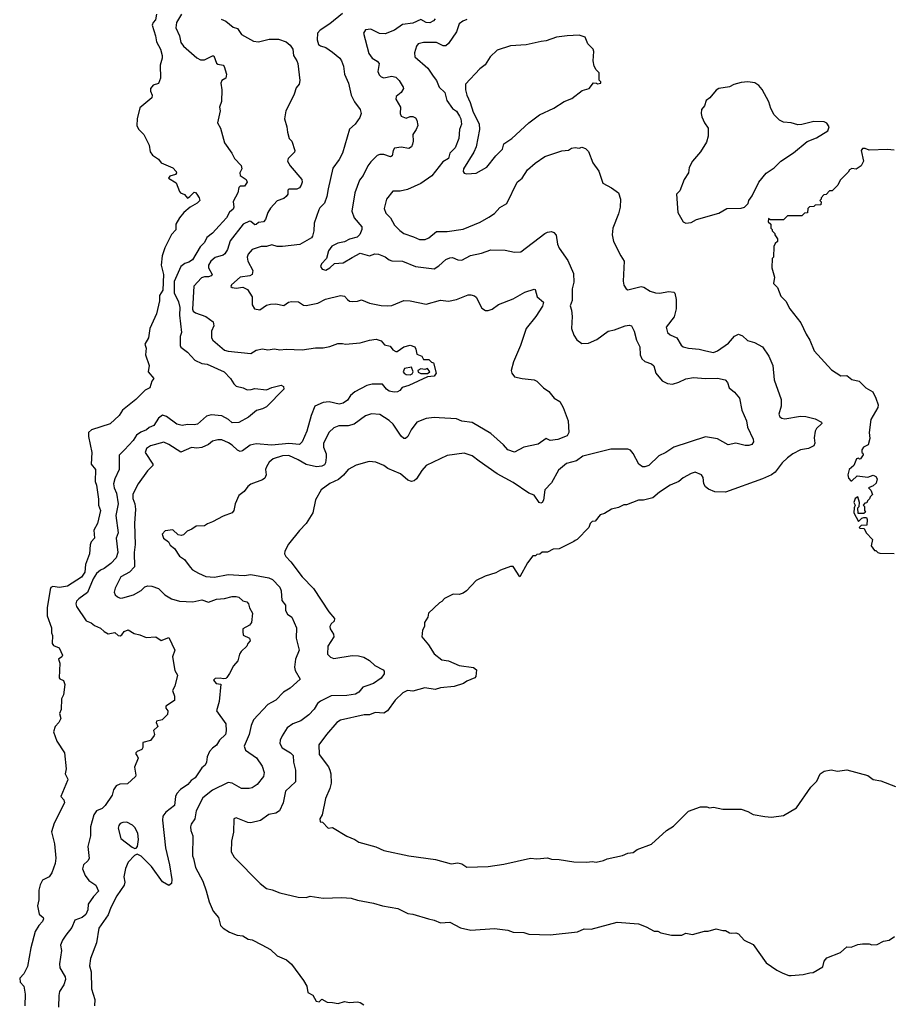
# Model space of a CAD drawing. Extents: x 1771496 to 1971148, y 471553 to 643630.
# Tile 3 of 256: x 1827873 to 1834498, y 486898 to 494368. Entities that reach past the tile are written whole.
import ezdxf

# ---------------------------------------------------------------- set-up
doc = ezdxf.new("R2010")
doc.units = 0

msp = doc.modelspace()

# ---------------------------------------------------------------- linework, layer by layer
at = {"layer": '0CON10XD'}
for points in [[(1829100.5, 494409.5), (1829061.2, 494345), (1829056.5, 494305), (1829085.4, 494245), (1829095.4, 494195), (1829115, 494166.7), (1829217, 494077), (1829245, 494062.5), (1829275, 494063.1), (1829335, 494093.3), (1829345, 494092.5), (1829365, 494037.5), (1829375, 494030), (1829415, 494022.5), (1829423.6, 494013.6), (1829440, 493955), (1829436.2, 493925), (1829406.7, 493905), (1829398, 493885), (1829406, 493835), (1829402.3, 493747.7), (1829387.5, 493705), (1829392.5, 493675), (1829372, 493585), (1829395.8, 493545), (1829425, 493432.5), (1829482, 493355), (1829501.2, 493315), (1829551.7, 493261.7), (1829556.9, 493235), (1829542.2, 493205), (1829545.7, 493185), (1829591.2, 493155), (1829597.5, 493135), (1829576.6, 493103.4), (1829545, 493104), (1829536, 493095), (1829526.6, 493053.4), (1829491.1, 492988.9), (1829495.8, 492945), (1829491, 492929), (1829465, 492907.3), (1829441.1, 492865), (1829385.2, 492804.8), (1829335, 492748.6), (1829291.9, 492715), (1829275, 492676), (1829240.6, 492645), (1829184.3, 492545), (1829155, 492527.3), (1829125, 492518.7), (1829094.9, 492495.1), (1829045, 492380), (1829043.7, 492295), (1829076.9, 492226.9), (1829086.2, 492185), (1829085.6, 492125), (1829100.6, 491995), (1829088.9, 491965), (1829089.2, 491895), (1829095, 491883.8), (1829145, 491845.7), (1829200, 491785), (1829255, 491758.2), (1829295, 491753.8), (1829424.3, 491695), (1829472.5, 491645), (1829495.7, 491605), (1829515, 491587.1), (1829567.5, 491575), (1829598.8, 491558.8), (1829627.6, 491562.4), (1829655, 491570.5), (1829745, 491558.9), (1829785, 491577.5), (1829855, 491595.8), (1829873.8, 491585), (1829875.7, 491564.3), (1829745, 491431.4), (1829715, 491414.4), (1829667.9, 491402.1), (1829607.3, 491352.7), (1829535, 491312), (1829485, 491309.4), (1829455.3, 491335.3), (1829405, 491362.5), (1829325, 491369.2), (1829290.3, 491359.7), (1829220.9, 491299.1), (1829197, 491293), (1829145, 491295.5), (1829105, 491289.4), (1829065, 491300), (1828985, 491357.5), (1828955, 491366), (1828925, 491344), (1828891.4, 491288.6), (1828855, 491273.5), (1828834.4, 491255), (1828792.3, 491237.7), (1828759.5, 491215), (1828733.6, 491175), (1828666.7, 491103.3), (1828627.3, 491062.7), (1828627.3, 490955), (1828595.3, 490885), (1828584.7, 490845.3), (1828589.2, 490815), (1828606.2, 490776.2), (1828619.2, 490695), (1828600.8, 490605), (1828619.6, 490475), (1828604.7, 490435), (1828616.3, 490325), (1828605, 490286), (1828565, 490242.9), (1828513.1, 490205), (1828485, 490192.5), (1828455.7, 490165), (1828431.3, 490125), (1828387.5, 490022.5), (1828320.9, 489975), (1828304.4, 489955), (1828298.6, 489935), (1828304.5, 489914.5), (1828377.9, 489807.9), (1828415, 489792.9), (1828440.2, 489770.2), (1828485, 489751.8), (1828514.6, 489725), (1828545, 489707.3), (1828595, 489717.3), (1828618.8, 489695), (1828635, 489692.2), (1828648.6, 489701.4), (1828665, 489727.1), (1828695, 489738.1), (1828740.3, 489710.3), (1828785, 489701.4), (1828831.2, 489681.2), (1828905.7, 489685.7), (1828945, 489656.7), (1829005, 489680), (1829050, 489585), (1829032, 489535), (1829050.5, 489430.5), (1829070.8, 489395), (1829048.8, 489311.2), (1829032.7, 489277.3), (1829046, 489235), (1829048, 489202), (1828980.3, 489159.7), (1828980, 489145), (1828997.5, 489125), (1828992.7, 489097.3), (1828954.6, 489055.4), (1828910.8, 489045), (1828908.6, 489035), (1828920.8, 489005), (1828887.9, 488975), (1828896.2, 488945), (1828892.4, 488937.6), (1828865, 488900), (1828806.2, 488885), (1828806.7, 488845), (1828800, 488830), (1828765, 488815.8), (1828754, 488805), (1828753.8, 488795), (1828765, 488783.3), (1828772, 488765), (1828744.4, 488695.6), (1828753.8, 488635), (1828750, 488625), (1828689.5, 488570.5), (1828632.7, 488567.3), (1828605, 488556.2), (1828584.2, 488525), (1828574.2, 488485), (1828521.1, 488405), (1828497.7, 488382.2), (1828455, 488365.5), (1828434.7, 488335), (1828409.5, 488245), (1828410.5, 488175), (1828390.8, 488095), (1828400, 488005), (1828389.2, 487985), (1828355.7, 487955), (1828350.4, 487925), (1828368.6, 487875), (1828398.1, 487838.1), (1828451.2, 487801.2), (1828469.4, 487755), (1828431.6, 487715), (1828391.7, 487658.3), (1828390, 487615), (1828375, 487580), (1828345.6, 487555), (1828290.6, 487535), (1828269, 487481), (1828221.7, 487421.7), (1828197.5, 487385), (1828182.5, 487345), (1828189.2, 487305), (1828174.3, 487205), (1828176, 487175), (1828216.8, 487106.8), (1828220.8, 487085), (1828208.2, 487045), (1828175.6, 486995), (1828169.4, 486965), (1828166.9, 486875)], [(1828910.7, 494409.3), (1828903.8, 494366.2), (1828885.7, 494345), (1828878.6, 494325), (1828903.8, 494243.8), (1828909.8, 494199.8), (1828939.5, 494145), (1828953.1, 494095), (1828954, 494075), (1828938.3, 494021.7), (1828940.6, 493925), (1828925.7, 493884.3), (1828885, 493871.2), (1828864.4, 493845.6), (1828865.6, 493825), (1828878.2, 493795), (1828874.3, 493775), (1828785, 493700), (1828763.6, 493616.4), (1828762, 493565), (1828775, 493536.7), (1828815.5, 493495.5), (1828855.6, 493415), (1828861.2, 493365), (1828880.5, 493340.5), (1828925, 493308.8), (1828945, 493280.8), (1829035, 493243.3), (1829058.8, 493215), (1829061.2, 493205), (1829055, 493192.5), (1829010.5, 493179.5), (1829002, 493165), (1829059.2, 493129.2), (1829085, 493063.3), (1829093.6, 493053.6), (1829122.2, 493042.2), (1829144.5, 493014.5), (1829164, 493025), (1829195, 493060), (1829205, 493057.5), (1829215, 493043.8), (1829234, 493015), (1829238.8, 492995), (1829220, 492975), (1829164.6, 492945.4), (1829118.6, 492905), (1829084.3, 492865), (1829057.1, 492815), (1829057.5, 492772.5), (1829023, 492737), (1828972.7, 492637.3), (1828953.5, 492576.5), (1828945.6, 492505), (1828962.2, 492435), (1828958.9, 492315), (1828934, 492275), (1828934.2, 492235), (1828911.4, 492135), (1828859.4, 492025), (1828850, 491955), (1828820.8, 491905), (1828830.8, 491875), (1828827.8, 491825), (1828855.6, 491745), (1828847.5, 491695), (1828890, 491645), (1828874.5, 491625.5), (1828860.5, 491575), (1828824.1, 491555.9), (1828752.9, 491485), (1828653.5, 491405), (1828626.5, 491363.5), (1828558.5, 491301.5), (1828416.9, 491255), (1828395.4, 491234.6), (1828395.4, 491205), (1828419.4, 491085), (1828415.7, 490995), (1828448.5, 490955), (1828446.2, 490865), (1828456, 490835), (1828470.8, 490730.8), (1828471.2, 490685), (1828484.4, 490645), (1828462.9, 490545), (1828434.3, 490495), (1828438.9, 490435), (1828414.6, 490405.4), (1828406.6, 490383.4), (1828402.3, 490315), (1828372.7, 490235), (1828368, 490175), (1828342.4, 490137.6)], [(1829401.3, 494371.3), (1829435, 494356.7), (1829491.7, 494311.7), (1829525, 494301.8), (1829555, 494254.4), (1829645, 494205.5), (1829685, 494200), (1829765, 494219.4), (1829835, 494219.5), (1829895, 494198.9), (1829925.3, 494175.3), (1829944.2, 494145), (1829950, 494095), (1829975.7, 494055), (1829981.4, 494035), (1829997.5, 493905), (1829992.7, 493877.3), (1829970.3, 493849.7), (1829955, 493802.5), (1829925.8, 493744.2), (1829890, 493675), (1829880, 493615), (1829900, 493555), (1829903.3, 493515), (1829917.5, 493465), (1829935.7, 493445.7), (1829960, 493375), (1829956.8, 493363.2), (1829909.2, 493315), (1829904.5, 493295), (1829925, 493258.6), (1830012.5, 493155), (1830015.5, 493135), (1830006.7, 493113.3), (1829995, 493093.1), (1829975, 493081.9), (1829915, 493082.5), (1829907.5, 493075), (1829906.7, 493045), (1829893.8, 493025), (1829875, 493011.4), (1829825, 492993.8), (1829775, 492938.2), (1829754.1, 492905), (1829737.7, 492852.3), (1829722.7, 492835), (1829685, 492829.1), (1829665, 492812.5), (1829655, 492812), (1829625, 492836.9), (1829615, 492837.9), (1829568, 492815), (1829470.2, 492689.7), (1829449.2, 492625), (1829429.2, 492590.8), (1829415, 492580), (1829355, 492562.1), (1829322.9, 492535), (1829303.9, 492505), (1829305.4, 492485), (1829331.5, 492435), (1829325.6, 492425), (1829305, 492416), (1829275, 492416.5), (1829251.5, 492408.5), (1829194.5, 492345), (1829182.4, 492172.4), (1829189.5, 492155), (1829205, 492142.5), (1829285, 492115.5), (1829340, 492075), (1829345.6, 492045.6), (1829328.5, 492005), (1829328.5, 491955), (1829338.6, 491935), (1829425, 491860.4), (1829455, 491851.5), (1829625, 491835.6), (1829665, 491860), (1829715, 491870), (1829755, 491863.8), (1829805, 491869.2), (1829845, 491862.9), (1829895, 491867.5), (1830015, 491861.9), (1830115, 491878.6), (1830175, 491877.5), (1830225, 491888.6), (1830285, 491911.4), (1830320.3, 491910.3), (1830345, 491905.7), (1830455, 491915.6), (1830525, 491936.7), (1830577.1, 491942.9), (1830615, 491930), (1830640.1, 491900.1), (1830681.4, 491891.4), (1830703.6, 491863.6), (1830725, 491850), (1830735, 491850), (1830785, 491886), (1830835, 491899.2), (1830868.8, 491885), (1830878.3, 491868.3), (1830885, 491830), (1830922.5, 491815), (1830935, 491790), (1830975, 491790), (1830995, 491770), (1831010, 491765), (1831032.5, 491685), (1831015, 491663.3), (1830965, 491657.5), (1830825, 491593.5), (1830772.9, 491577.1), (1830756.2, 491555), (1830737.5, 491545), (1830711.7, 491541.7), (1830675, 491550), (1830654.4, 491565), (1830625, 491602.5), (1830545, 491601.5), (1830505, 491592.3), (1830413.3, 491545), (1830382.9, 491517.1), (1830358.7, 491481.3), (1830325, 491458.2), (1830295, 491450.4), (1830220.9, 491469.1), (1830175, 491464.5), (1830111.9, 491435), (1830082.5, 491365), (1830050.4, 491245), (1830015.6, 491165), (1829994.4, 491145.6), (1829915, 491153.1), (1829785, 491139.1), (1829665, 491150.3), (1829621.4, 491138.6), (1829562.8, 491097.2), (1829545, 491092.2), (1829525, 491101.1), (1829485, 491140), (1829457.4, 491157.4), (1829405, 491179.5), (1829375, 491180), (1829335, 491170), (1829305, 491144.5), (1829255, 491121.5), (1829215, 491117.7), (1829175, 491122.5), (1829095, 491087.3), (1829004.3, 491145), (1828965, 491162.1), (1828865, 491134.3), (1828834.3, 491115), (1828824.3, 491085), (1828882, 490995), (1828882, 490985), (1828842.9, 490945), (1828770.6, 490845), (1828732.1, 490767.9), (1828730.9, 490735), (1828745.3, 490695), (1828751.3, 490655), (1828743.5, 490546.5), (1828748.7, 490385), (1828741.8, 490325), (1828742.6, 490217.4), (1828704.4, 490175), (1828639.6, 490140.4), (1828596.9, 490055), (1828589.4, 490025), (1828597.1, 490005), (1828615, 489988.6), (1828635, 489980), (1828655, 489981.1), (1828735, 490004.5), (1828793, 490037), (1828822.5, 490065), (1828845, 490071.2), (1828875, 490068.8), (1828925, 490051.2), (1828973.8, 490005)], [(1830321.4, 494415), (1830225, 494335.5), (1830151.7, 494288.3), (1830131.4, 494265), (1830128.9, 494215), (1830139.5, 494179.5), (1830155, 494168.1), (1830195, 494155.6), (1830245, 494121.4), (1830300, 494075), (1830313.3, 494055), (1830328.9, 494015), (1830335.7, 493955), (1830365.5, 493885.5), (1830387.8, 493795), (1830411.4, 493745), (1830456, 493685), (1830463.3, 493655), (1830453.6, 493626.4), (1830417.5, 493575), (1830373, 493537), (1830320, 493355), (1830295, 493306.2), (1830247.9, 493242.1), (1830211.5, 493085), (1830203.3, 493025), (1830183.5, 492975), (1830148.9, 492941.1), (1830140.6, 492925), (1830105.8, 492825), (1830104, 492765), (1830094.2, 492725), (1830085, 492712.9), (1829997.2, 492662.8), (1829865, 492646.5), (1829825, 492646.5), (1829785, 492659.2), (1829745, 492646.2), (1829703.9, 492646.1), (1829637, 492623), (1829605, 492587.5), (1829599.1, 492565), (1829603.8, 492535), (1829641, 492465), (1829636.7, 492435), (1829617, 492423), (1829545, 492413.4), (1829478.1, 492355), (1829474.3, 492344.3), (1829484.6, 492334.6), (1829515, 492331.8), (1829565, 492338.1), (1829600.4, 492320.4), (1829635.2, 492265.2), (1829635.5, 492205), (1829654.6, 492174.6), (1829695, 492166.4), (1829745, 492201.4), (1829775, 492209.2), (1829815, 492210.8), (1829875, 492198.8), (1829912.5, 492225), (1829935, 492230), (1829987, 492227), (1830025, 492201.4), (1830045, 492200), (1830135, 492217.1), (1830192.6, 492247.4), (1830305, 492275.5), (1830335, 492269.2), (1830358, 492245), (1830373.2, 492233.2), (1830395, 492229.2), (1830435, 492230.8), (1830465, 492241.2), (1830525, 492216), (1830615, 492198.1), (1830664.2, 492195.8), (1830695, 492200), (1830785, 492238), (1830835, 492235.8), (1830955, 492209.2), (1831065, 492240.8), (1831125, 492233.1), (1831185, 492244.2), (1831275, 492279.2), (1831295, 492279.2), (1831321.7, 492271.7), (1831335, 492261.2), (1831377.9, 492177.9), (1831405, 492161.4), (1831425, 492160), (1831455, 492171.9), (1831505, 492205.6), (1831615, 492248.5), (1831705, 492300.8), (1831775, 492323.3), (1831781.7, 492321.7), (1831798.1, 492265), (1831845.8, 492225), (1831838.9, 492195), (1831786.5, 492115), (1831713.6, 492025), (1831670.5, 491895), (1831618.7, 491771.3), (1831601.4, 491705), (1831604.3, 491685), (1831625, 491659.2), (1831684.6, 491644.6), (1831774.3, 491634.3), (1831794.4, 491624.4), (1831845.7, 491575.7), (1831886.6, 491546.6), (1831926.7, 491495), (1831969.7, 491469.7), (1831995.4, 491425), (1832032, 491325), (1832038.1, 491235), (1832025, 491210.8), (1831955, 491182), (1831895, 491176.2), (1831865, 491190), (1831805, 491148), (1831695, 491124.2), (1831625, 491087.5), (1831575, 491103.1), (1831543, 491143)], [(1831265, 494369.4), (1831232.6, 494357.4), (1831205, 494336.2), (1831185.5, 494275), (1831123.8, 494186.2), (1831105, 494169.4), (1831085, 494168.1), (1831035, 494194.5), (1830934.6, 494195.4), (1830895.4, 494184.6), (1830883.4, 494166.6), (1830867.8, 494115), (1830869.2, 494085), (1830968.7, 493998.7), (1831009.5, 493939.5), (1831034.6, 493905), (1831055.3, 493855.3), (1831096.7, 493815), (1831112.2, 493755), (1831155.6, 493695), (1831185, 493673.1), (1831209.1, 493635), (1831218.5, 493615), (1831223.1, 493575), (1831209.5, 493535), (1831204.4, 493465), (1831175.6, 493395), (1831135.8, 493355), (1831125.6, 493315), (1831080.8, 493289.2), (1830997.9, 493182.1), (1830914.7, 493125.3), (1830815, 493078.5), (1830757.5, 493067.5), (1830703.2, 493066.8), (1830654.3, 493005), (1830636.7, 492935), (1830648.5, 492898.5), (1830685, 492865.5), (1830715, 492808.9), (1830755, 492769.1), (1830786.2, 492745), (1830859.1, 492719.1), (1830905, 492700.8), (1830949.1, 492700.9), (1830975, 492712.5), (1831035, 492760.8), (1831115, 492760), (1831235, 492778.1), (1831365, 492832.2), (1831431.3, 492868.7), (1831475, 492898), (1831515, 492943.3), (1831567.7, 492972.3), (1831646.2, 493135), (1831683.3, 493165), (1831725, 493228.8), (1831781.2, 493278.8), (1831855, 493330), (1831985, 493372.5), (1832035, 493377.5), (1832058.3, 493391.7), (1832085, 493397.5), (1832115, 493392.5), (1832135, 493400), (1832165, 493390), (1832187, 493367), (1832220.5, 493280.5), (1832265, 493217.5), (1832296.4, 493126.4), (1832361.7, 493091.7), (1832414.1, 493054.1), (1832428.8, 493005), (1832427.5, 492945), (1832414.2, 492895), (1832370.8, 492785), (1832365.9, 492735.9), (1832376.2, 492685), (1832431.2, 492575), (1832458, 492535), (1832449.2, 492385), (1832453.6, 492353.6), (1832473.3, 492325), (1832485, 492318.8), (1832585, 492344.3), (1832607.4, 492337.4), (1832655, 492307.5), (1832695, 492294.3), (1832725, 492293.1), (1832795.6, 492305.6), (1832835, 492301.2), (1832842.5, 492292.5), (1832852.5, 492245), (1832852.5, 492175), (1832837.4, 492112.6), (1832776.7, 492035), (1832786.2, 491995), (1832805.8, 491975.8), (1832856.7, 491955), (1832888.3, 491898.3), (1832905, 491886), (1832945, 491874.3), (1833025, 491866.9), (1833077.5, 491855), (1833135, 491841.4), (1833165, 491854.2), (1833247.8, 491912.2), (1833295, 491966.2), (1833325, 491981.2), (1833355, 491970), (1833393.2, 491933.2), (1833445, 491918.1), (1833506.1, 491886.1), (1833555.4, 491815.4), (1833584.5, 491745), (1833595.7, 491635.7), (1833647.5, 491485), (1833648.6, 491435), (1833631.2, 491375), (1833636.7, 491355), (1833653.3, 491343.3), (1833675, 491340), (1833795, 491358.5), (1833835, 491356.9), (1833905, 491340), (1833953.3, 491315), (1833956.2, 491305), (1833915.7, 491265), (1833905.6, 491245), (1833898.6, 491195), (1833902.9, 491155), (1833896, 491135), (1833854.5, 491115.5), (1833794.3, 491104.3), (1833735.3, 491074.7), (1833695.4, 491044.6), (1833655, 491006), (1833601.4, 490935), (1833575.4, 490914.6), (1833506.6, 490883.4), (1833225, 490784), (1833145, 490786.2), (1833097.5, 490805), (1833075, 490823.3), (1833061.2, 490845), (1833056.7, 490895), (1833043.9, 490913.9), (1832995, 490933.8), (1832965, 490925.7), (1832905, 490891.2), (1832872.5, 490865), (1832805, 490836.7), (1832725, 490783.3), (1832675, 490740), (1832605, 490723.3), (1832565, 490722.5), (1832475, 490687.5), (1832453.6, 490686.4), (1832415, 490667.5), (1832360, 490655), (1832308.3, 490621.7), (1832275, 490610), (1832236.4, 490563.6), (1832215, 490560), (1832200, 490545), (1832190, 490515), (1832100, 490425), (1832085, 490417.5), (1832075, 490407.5), (1831965, 490352.5), (1831918.3, 490351.7), (1831875, 490327.5), (1831835, 490327.5), (1831817, 490313), (1831795, 490310), (1831785, 490300), (1831765, 490300), (1831725, 490247.5), (1831665, 490140), (1831615, 490220), (1831595, 490220), (1831518.3, 490191.7), (1831485, 490170), (1831403.6, 490146.4), (1831335, 490112.5), (1831262.5, 490035), (1831235, 490016.2), (1831205, 490006.2), (1831160.7, 490009.3), (1831093.9, 489976.1), (1831075, 489952.5), (1831057, 489943), (1830973.3, 489865), (1830967.5, 489835), (1830942.5, 489795), (1830942.5, 489765), (1830927.5, 489735), (1830922.5, 489685), (1830972.5, 489625), (1831015, 489557.5), (1831075, 489510), (1831125, 489502.5), (1831207, 489467), (1831315, 489452.5), (1831337.5, 489435), (1831332.5, 489385), (1831325, 489373.3), (1831265, 489350), (1831239.5, 489330.5), (1831168.8, 489308.8), (1831065, 489298.1), (1831025, 489287.1), (1830945, 489298.6), (1830855, 489274.2), (1830815, 489278.6), (1830779.7, 489260.3), (1830720.8, 489205), (1830662.5, 489125), (1830635, 489105.8), (1830568.3, 489111.7), (1830526.4, 489093.6), (1830485, 489093.6), (1830306.3, 489053.7), (1830277.1, 489035), (1830199.2, 488945), (1830142.5, 488865), (1830145, 488792.5), (1830215, 488700), (1830224, 488675), (1830232, 488645), (1830234.2, 488575), (1830226, 488535), (1830192, 488458), (1830167.5, 488335), (1830150, 488305), (1830151.7, 488281.7), (1830168.3, 488278.3), (1830213, 488233), (1830245, 488240), (1830355, 488172.5), (1830415, 488146.7), (1830445, 488126.7), (1830575, 488091.2), (1830635, 488064), (1830825, 488024), (1831025.9, 487995.9), (1831144.3, 487964.3), (1831195, 487971.2), (1831225, 487963.8), (1831265, 487939.2), (1831425, 487943.8)], [(1831024.3, 494375), (1831012.4, 494357.6), (1830984.3, 494344.3), (1830955, 494347.1), (1830915, 494367.7), (1830855, 494340.5), (1830775, 494330), (1830715, 494288.6), (1830645, 494260.9), (1830601.8, 494261.8), (1830535, 494296.2), (1830495, 494290), (1830480, 494265), (1830521.1, 494111.1), (1830545.7, 494075), (1830585, 494053.1), (1830600, 494035), (1830590, 493975), (1830600.2, 493950.2), (1830615, 493933.8), (1830635, 493925.8), (1830695, 493940), (1830725, 493930.8), (1830750.8, 493905), (1830780.8, 493855), (1830782.5, 493845), (1830765.7, 493815), (1830726.9, 493785), (1830725.4, 493765), (1830761.5, 493705), (1830758.6, 493655), (1830766, 493635), (1830805, 493621.4), (1830835, 493634.2), (1830855, 493634.2), (1830874.2, 493624.2), (1830886, 493605), (1830891.2, 493565), (1830880.8, 493535), (1830854.3, 493495.7), (1830858, 493445), (1830853, 493423), (1830845, 493403.3), (1830825, 493390.8), (1830765, 493401.5), (1830716.5, 493393.5), (1830704.5, 493375.5), (1830698, 493335), (1830685, 493327.1), (1830635, 493345.6), (1830605, 493345.7), (1830585, 493336), (1830535, 493288), (1830512.4, 493257.6), (1830477.5, 493185), (1830450.7, 493149.3), (1830415.5, 493054.5), (1830391.4, 492915), (1830409.4, 492865), (1830468.6, 492795), (1830467.5, 492775), (1830452.7, 492737.3), (1830431.7, 492718.3), (1830375, 492701.9), (1830337.1, 492682.9), (1830285, 492671.5), (1830240.6, 492649.4), (1830215.6, 492615), (1830200.8, 492555), (1830160.8, 492515), (1830154, 492495), (1830166.7, 492475), (1830195, 492466), (1830225, 492484), (1830261.2, 492518.8), (1830325, 492523.3), (1830395, 492563.1)], [(1831265, 493197.5), (1831335, 493203.8), (1831415, 493248), (1831485, 493335.8), (1831534.3, 493385), (1831545, 493426.2), (1831605, 493467.1), (1831735.4, 493584.6), (1831814.1, 493645.9), (1831925, 493696.9), (1832003, 493747), (1832061.1, 493768.9), (1832138.8, 493831.2), (1832192.5, 493845), (1832225, 493887.5), (1832247, 493887), (1832255, 493880), (1832280, 493885), (1832280, 493895), (1832268.3, 493908.3), (1832267.5, 493965), (1832245, 493987.5), (1832230, 494015), (1832222, 494055), (1832226, 494125), (1832221.2, 494145), (1832181.2, 494185), (1832162.5, 494235), (1832115, 494250), (1832026.1, 494246.1), (1831945, 494234), (1831865, 494207.5), (1831827.1, 494202.9), (1831715, 494176.2), (1831595, 494168.8), (1831495, 494136.2), (1831440, 494085), (1831403.3, 494025), (1831363.3, 493995), (1831255, 493877.5), (1831254.4, 493835), (1831263.6, 493795), (1831289.3, 493739.3), (1831312.7, 493665), (1831357.1, 493577.1), (1831360.6, 493535), (1831335.9, 493404.1), (1831317.7, 493362.3), (1831238, 493235), (1831236.4, 493216.4), (1831243.9, 493203.9), (1831265, 493197.5)], [(1832925, 492823.8), (1832965, 492828.8), (1833005, 492851.2), (1833175, 492900), (1833235, 492936), (1833345, 492936.7), (1833370, 492945), (1833397, 492973), (1833403, 492997), (1833428.3, 493031.7), (1833477.5, 493135), (1833535, 493203.3), (1833595, 493243.3), (1833645, 493293.8), (1833741.7, 493358.3), (1833845, 493443.8), (1833915, 493470), (1834002.5, 493525), (1834012.5, 493555), (1833993, 493583), (1833973, 493593), (1833895, 493596), (1833805, 493571.2), (1833775, 493570), (1833725, 493583.8), (1833665, 493590), (1833635, 493604), (1833594, 493645), (1833568.6, 493695), (1833554, 493745), (1833505, 493837.5), (1833479.5, 493869.5), (1833448, 493888), (1833395, 493896.7), (1833345, 493891.2), (1833290, 493875), (1833255, 493857.5), (1833174.1, 493845.9), (1833155, 493832.5), (1833105.9, 493774.1), (1833080, 493755), (1833067.5, 493715), (1833043.3, 493685), (1833040, 493655), (1833045, 493630), (1833066.7, 493585), (1833093.3, 493545), (1833094, 493485), (1833080.5, 493439.5), (1833035, 493366.2), (1832975.5, 493294.5), (1832951.4, 493245), (1832944, 493205), (1832913.1, 493155), (1832880, 493070), (1832853.3, 493045), (1832863.3, 492905), (1832903.9, 492833.9), (1832925, 492823.8)], [(1834505, 493376.7), (1834455, 493383.3), (1834315, 493377.5), (1834285, 493391.2), (1834265, 493390), (1834253.8, 493375), (1834272.5, 493295), (1834255, 493260), (1834216.4, 493233.6), (1834185, 493237.5), (1834165, 493227.5), (1834155, 493210), (1834095, 493150), (1834078.3, 493111.7), (1834048.3, 493081.7), (1834035, 493070), (1834015, 493070), (1833988.3, 493041.7), (1833971.7, 493038.3), (1833950, 493015), (1833950, 493005), (1833940, 492995), (1833950, 492985), (1833948.3, 492961.7), (1833905, 492960), (1833895, 492950), (1833861.7, 492948.3), (1833850, 492935), (1833848.3, 492901.7), (1833825, 492900), (1833805, 492880), (1833695, 492880), (1833665, 492850), (1833565, 492850), (1833551.7, 492858.3), (1833550, 492835), (1833570, 492815), (1833570, 492785), (1833580, 492775), (1833580, 492765), (1833600, 492745), (1833600, 492735), (1833620, 492705), (1833620, 492685), (1833601.7, 492668.3), (1833592.5, 492647.5), (1833590, 492565), (1833580, 492555), (1833577.5, 492485), (1833597.5, 492415), (1833590, 492365), (1833620, 492335), (1833645, 492270), (1833683, 492233), (1833712.5, 492175), (1833798.3, 492068.3), (1833838.3, 491981.7), (1833865.9, 491935.9), (1833897.5, 491855), (1834030.7, 491710.7), (1834100, 491665), (1834147, 491667), (1834185, 491636.7), (1834240, 491625), (1834290, 491575), (1834343, 491543), (1834367, 491497), (1834382.5, 491445), (1834380, 491425), (1834327.5, 491335), (1834314.2, 491235), (1834320.7, 491189.3), (1834308.8, 491141.2), (1834272.5, 491125), (1834260, 491105), (1834260, 491085), (1834268.3, 491078.3), (1834270, 491065), (1834250, 491035), (1834243, 491033), (1834235, 491040), (1834220, 491035), (1834200, 490985), (1834163.9, 490956.1), (1834152.5, 490915), (1834158.3, 490888.3), (1834175, 490870), (1834185, 490870), (1834225, 490907.5), (1834305, 490897.5), (1834345, 490912.5), (1834365, 490902.5), (1834376.7, 490885), (1834369.3, 490850.7), (1834345, 490830), (1834310, 490815), (1834328.3, 490798.3), (1834340, 490765), (1834321.7, 490748.3), (1834318.3, 490731.7), (1834301.7, 490718.3), (1834298.3, 490701.7), (1834281.7, 490698.3), (1834270, 490685), (1834280, 490675), (1834280, 490645), (1834288.3, 490631.7), (1834275, 490620), (1834231.7, 490621.7), (1834230, 490665), (1834240, 490675), (1834242.5, 490705), (1834228.3, 490748.3), (1834210, 490735), (1834200, 490705), (1834210, 490685), (1834202.5, 490665), (1834200, 490625), (1834235, 490560), (1834260, 490585), (1834275, 490590), (1834295, 490590), (1834300, 490575), (1834298.3, 490531.7), (1834255, 490530), (1834240, 490515), (1834245, 490510), (1834278.3, 490508.3), (1834292.5, 490475), (1834340, 490425), (1834330, 490375), (1834355, 490340), (1834365, 490340), (1834380, 490325), (1834395, 490320), (1834505, 490317.5)], [(1830395, 492563.1), (1830455, 492597.3), (1830525, 492576.7), (1830565, 492590), (1830595, 492588.6), (1830645, 492569.2), (1830675, 492545.8), (1830695, 492538.1), (1830775, 492534.4), (1830875, 492495.4), (1831015, 492478.5), (1831050.9, 492499.1), (1831105, 492549.2), (1831135, 492561.4), (1831155, 492562.2), (1831195.4, 492545.4), (1831225, 492543.5), (1831291.1, 492578.9), (1831375, 492597.1), (1831445, 492620.8), (1831555, 492620), (1831625, 492603.8), (1831673.8, 492606.2), (1831855, 492745.8), (1831875, 492755.8), (1831905, 492760), (1831925, 492753.3), (1831942.7, 492732.7), (1831951.9, 492665), (1831963.1, 492633.1), (1832031.1, 492541.1), (1832072.7, 492442.7), (1832076, 492375), (1832063.4, 492325), (1832063.7, 492236.3), (1832046.4, 492196.4), (1832058.8, 492165), (1832063.8, 492115), (1832057.7, 492025), (1832074.3, 491974.3), (1832098.8, 491938.8), (1832135, 491910.5), (1832186.1, 491913.9), (1832249.4, 491940.6), (1832335, 492003.5), (1832385, 492014.4), (1832465, 492045.7), (1832495, 492050.8), (1832512.5, 492045), (1832532, 492005), (1832551.9, 491935), (1832576.7, 491885), (1832579.4, 491825), (1832591.4, 491795), (1832613.8, 491773.8), (1832665.6, 491755.6), (1832682.5, 491742.5), (1832697.1, 491685), (1832745, 491628.9), (1832786.2, 491606.2), (1832822.8, 491602.8), (1832872.6, 491617.4), (1832925, 491642.9), (1832982.7, 491652.7), (1833075, 491644.4), (1833165, 491647.8), (1833224.2, 491634.2), (1833240, 491615), (1833254.2, 491574.2), (1833295, 491541.2), (1833331.4, 491495), (1833348.5, 491405), (1833384.5, 491325), (1833393.5, 491275), (1833435.8, 491185), (1833438, 491165), (1833425.8, 491144.2), (1833403.2, 491136.8), (1833375, 491137.1), (1833305, 491154.7), (1833245, 491142.7), (1833165, 491186.8), (1833075, 491202.7), (1832835, 491124.4), (1832774, 491085), (1832719.2, 491059.2), (1832645, 490984.3), (1832615, 490974.4), (1832595, 490975.6), (1832567.8, 490995), (1832525, 491077.5), (1832505, 491101.4), (1832485, 491109.4), (1832355, 491109.4), (1832142.5, 491055), (1832095, 491020), (1832020.2, 490999.8), (1831958.9, 490951.1), (1831905, 490854), (1831855, 490800), (1831845, 490722.5), (1831836, 490705), (1831825, 490699.1), (1831813.3, 490705), (1831775, 490760.8), (1831735.4, 490775.4), (1831616.2, 490856.2), (1831495, 490923.1), (1831357.4, 491017.4), (1831305, 491058), (1831245, 491079.2), (1831115, 491061.5), (1830955, 490984.2), (1830922.4, 490947.6), (1830882, 490885), (1830865, 490870), (1830845, 490864.2), (1830816.2, 490875), (1830761.5, 490921.5), (1830665, 490961.4), (1830634.5, 490984.5), (1830575, 491010), (1830523.9, 491016.1), (1830425, 490988.8), (1830365, 490956.2), (1830328.7, 490911.3), (1830291.7, 490878.3), (1830225, 490847.5), (1830158.8, 490801.2), (1830116.2, 490725), (1830096.7, 490625), (1830046.7, 490545), (1829995, 490492.5), (1829912.7, 490387.3), (1829883.8, 490335), (1829881.2, 490315), (1829891.2, 490295), (1829930, 490255), (1830015, 490140.8), (1830101.7, 490051.7), (1830216.2, 489876.2), (1830259.4, 489825), (1830258.6, 489805), (1830235, 489784.3), (1830224.6, 489765), (1830226.4, 489745), (1830251.5, 489705), (1830255.5, 489685), (1830210.3, 489615), (1830207.8, 489555), (1830230.4, 489530.4), (1830255, 489521.5), (1830395, 489544.4), (1830442.4, 489542.4), (1830482.4, 489532.4), (1830525, 489505.6), (1830565, 489467.5), (1830628.8, 489435), (1830636, 489425), (1830635.8, 489405), (1830615, 489372.9), (1830555, 489330.5), (1830505, 489314.5), (1830475, 489302.5), (1830445, 489265.8), (1830418.9, 489251.1), (1830355, 489241.1), (1830235, 489237.1), (1830155, 489198.5), (1830130.9, 489179.1), (1830105, 489135.6), (1830065, 489094.3), (1830005, 489049.2), (1829945, 489025.7), (1829900.8, 488995), (1829862.2, 488935), (1829848.3, 488901.7), (1829845.6, 488875), (1829863.8, 488843.8), (1829925.6, 488805), (1829945.6, 488785), (1829948.2, 488735), (1829964.5, 488675), (1829964.4, 488585), (1829888.7, 488515), (1829871.2, 488425), (1829842, 488365), (1829815, 488348.6), (1829762.6, 488337.4), (1829698.9, 488291.1), (1829625.5, 488275.5), (1829603.1, 488276.9), (1829515, 488312), (1829496.7, 488305), (1829495.6, 488204.4), (1829479.2, 488135), (1829477.5, 488055), (1829498.8, 488015), (1829696.7, 487815), (1829745, 487776.2), (1829787.3, 487767.3), (1829845, 487744), (1829985, 487710.8), (1830045, 487708), (1830075, 487717.5), (1830175, 487704), (1830315, 487708.8), (1830387, 487703), (1830435, 487686.7), (1830556.1, 487666.1), (1830625, 487644), (1830740, 487625), (1830816.1, 487586.1), (1830855, 487581.2), (1830972.5, 487545), (1831015, 487536.2), (1831065, 487516.2), (1831135, 487520), (1831215, 487478), (1831295, 487460), (1831475, 487472.5), (1831575, 487458.8), (1831615, 487444), (1831695, 487443.3), (1831735, 487428.8), (1831895, 487423.8), (1832103.6, 487446.4), (1832155, 487470), (1832207, 487467), (1832405, 487520), (1832565, 487507.5), (1832625, 487486.2), (1832685, 487452.5), (1832711.7, 487451.7), (1832735, 487440), (1832817, 487423), (1832895, 487422.5), (1832925, 487436.7), (1832975, 487426.7), (1833067, 487453), (1833095, 487453.3), (1833155, 487470), (1833205, 487456.7), (1833225, 487457.5), (1833255, 487440), (1833273, 487437), (1833305, 487440), (1833325, 487432.5), (1833367.5, 487385), (1833435, 487352.5), (1833535, 487212.5), (1833615, 487157.5), (1833660, 487135), (1833705, 487116.7), (1833725, 487116.7), (1833815, 487122.5), (1833865, 487137.5), (1833891.7, 487138.3), (1833965, 487182.5), (1833973.8, 487225), (1833995, 487250), (1834098.3, 487291.7), (1834145, 487332.5), (1834179.3, 487330.7), (1834228.3, 487351.7), (1834265, 487357.5), (1834315, 487357.5), (1834335, 487350), (1834375, 487352.5), (1834425, 487377.5), (1834467, 487383), (1834508.3, 487411.7)], [(1830835, 491673.8), (1830849.3, 491680.7), (1830856.7, 491695), (1830845, 491732.5), (1830790, 491720), (1830781.2, 491695), (1830788.8, 491685), (1830805, 491676), (1830835, 491673.8)], [(1830965, 491682.5), (1830982.5, 491695), (1830965, 491720), (1830945, 491712.5), (1830915, 491718.8), (1830893.3, 491705), (1830895, 491692.5), (1830915, 491683.3), (1830965, 491682.5)], [(1831543, 491143), (1831445, 491229.1), (1831305, 491312.5), (1831225, 491321.9), (1831185, 491339.4), (1831055, 491348), (1831015, 491350), (1830955, 491341.2), (1830885, 491313.8), (1830842, 491255), (1830815.8, 491204.2), (1830799.5, 491190.5), (1830785, 491190), (1830765, 491208.8), (1830705, 491300), (1830675, 491327.5), (1830603.2, 491373.2), (1830542.1, 491377.9), (1830495, 491361.9), (1830410.5, 491299.5), (1830363.3, 491286.7), (1830292.9, 491287.1), (1830255, 491270), (1830220.8, 491239.2), (1830176, 491155), (1830177.3, 491125), (1830196.1, 491075), (1830196.8, 491046.8), (1830192.5, 491005), (1830185, 490991.4), (1830165, 490980.5), (1830125, 490974.1), (1830045, 490992.2), (1829985, 491028.9), (1829915, 491060.8), (1829865, 491058.8), (1829795, 491035.6), (1829765, 491010), (1829744, 490975), (1829738, 490955), (1829743.3, 490915), (1829731.7, 490888.3), (1829713.9, 490876.1), (1829626, 490844), (1829602.5, 490825), (1829575, 490787.5), (1829535, 490757.5), (1829506.7, 490695), (1829497.3, 490642.7), (1829484, 490626), (1829415, 490601.2), (1829335, 490556.7), (1829296.4, 490543.6), (1829275, 490527.5), (1829210, 490525), (1829178.3, 490501.7), (1829141.7, 490488.3), (1829115, 490460), (1829097, 490453), (1829075, 490460), (1829035, 490497.5), (1828975, 490490), (1828952.5, 490465), (1828962.5, 490435), (1829002.5, 490405), (1829015, 490380), (1829046.4, 490356.4), (1829085, 490296.7), (1829121.7, 490271.7), (1829165, 490213.8), (1829184.5, 490194.5), (1829228.7, 490168.7), (1829285.6, 490144.4), (1829351.2, 490138.8), (1829455, 490158.2), (1829575, 490151.8), (1829625, 490159.6), (1829763, 490133), (1829790.2, 490120.2), (1829845, 490062), (1829856.4, 490035), (1829861.7, 489961.7), (1829889.2, 489925), (1829889.1, 489885), (1829905, 489857.5), (1829936.2, 489835), (1829971.9, 489755), (1829970, 489675), (1829993.5, 489585), (1829964.3, 489515), (1829956.2, 489455), (1829961.1, 489431.1), (1830000, 489365), (1829925, 489295.8), (1829874.7, 489265.3), (1829814.6, 489205.4), (1829783.8, 489186.2), (1829755, 489172.5), (1829645.8, 489055), (1829628.3, 489011.7), (1829614.4, 488945), (1829575.7, 488855), (1829584.2, 488825), (1829667.7, 488767.7), (1829712.5, 488705), (1829727.1, 488655), (1829722.5, 488625), (1829674, 488565), (1829635, 488540), (1829614.2, 488534.2), (1829554.1, 488535.9), (1829485, 488576.5), (1829455, 488579.5), (1829335, 488521.8), (1829262.5, 488465), (1829211.9, 488365), (1829200, 488305), (1829172.9, 488265), (1829167.1, 488245), (1829170, 488215), (1829185.7, 488175), (1829183.8, 488025), (1829190, 488005), (1829206.7, 487935), (1829260.7, 487830.7), (1829287.6, 487757.6), (1829308.6, 487675), (1829339.2, 487605), (1829381.5, 487555), (1829395.6, 487495.6), (1829415, 487474.2), (1829465, 487444.2), (1829523, 487423), (1829565, 487417.5), (1829605, 487392.5), (1829635.5, 487385.5), (1829709.1, 487349.1), (1829774.1, 487314.1), (1829824.3, 487264.3), (1829895.8, 487235.8), (1829935, 487202.5), (1830025, 487077.5), (1830050, 487035), (1830057, 486987), (1830095.9, 486965.9), (1830121.7, 486921.7), (1830145, 486917.5), (1830165, 486937.5), (1830205, 486913.3), (1830245, 486912.5), (1830287, 486903), (1830335, 486920), (1830375, 486912.5), (1830435, 486916.7), (1830455, 486912.5), (1830483.3, 486893.3)], [(1828342.4, 490137.6), (1828235, 490070), (1828175, 490060.5), (1828125, 490067.3), (1828110, 490060), (1828103.1, 490045), (1828081.8, 489905), (1828082.2, 489845), (1828112.9, 489755), (1828113.1, 489715), (1828121.9, 489695), (1828119.4, 489635), (1828130, 489620), (1828171.2, 489601.2), (1828197.5, 489547.5), (1828191.2, 489535), (1828166.2, 489515), (1828176, 489485), (1828172, 489375), (1828176.1, 489366.1), (1828205, 489354), (1828215.7, 489325), (1828204.1, 489245.9), (1828190, 489215), (1828186.2, 489135), (1828173.8, 489105), (1828183.8, 489065), (1828169.2, 489035), (1828141.4, 489005), (1828130, 488965), (1828154.6, 488894.6), (1828211.5, 488805), (1828225.3, 488685), (1828218.1, 488645), (1828237.1, 488605), (1828235.8, 488595), (1828184.2, 488475), (1828208.6, 488448.6), (1828213.1, 488425), (1828135, 488271.2), (1828113.6, 488205), (1828137.1, 488115), (1828145.7, 488005.7), (1828141.4, 487965), (1828116, 487895), (1828096, 487865), (1828045, 487840), (1828027.5, 487805), (1828017.7, 487762.3), (1828018.8, 487691.2), (1828007.5, 487645), (1828020.5, 487580.5), (1828050, 487555), (1828053.3, 487545), (1828046.2, 487525), (1828018, 487495), (1827991.3, 487448.7), (1827956.9, 487325), (1827930.8, 487185), (1827905, 487128.8), (1827872.9, 487095), (1827875.6, 487065.6), (1827905.4, 487035.4), (1827914.4, 486974.4), (1827912.9, 486885)], [(1828973.8, 490005), (1829025, 489972.5), (1829085, 489956.7), (1829185, 489951.8), (1829255, 489965.9), (1829305, 489948.1), (1829365, 489972.2), (1829425, 489976.9), (1829485, 489991.8), (1829515, 489990.9), (1829535.4, 489985.4), (1829565, 489959.2), (1829595, 489950), (1829608.6, 489935), (1829615.7, 489905), (1829638, 489865), (1829630, 489795), (1829616, 489774), (1829566, 489745), (1829564.5, 489725.5), (1829568.3, 489698.3), (1829615.8, 489675.8), (1829620, 489655), (1829603.9, 489636.1), (1829596.7, 489615), (1829553.3, 489575), (1829540, 489555), (1829526.1, 489503.9), (1829493.4, 489466.6), (1829465, 489406.7), (1829443, 489377), (1829435, 489370), (1829415, 489367.5), (1829393, 489373), (1829355, 489370), (1829343.9, 489356.1), (1829361.7, 489331.7), (1829397.5, 489327.5), (1829386, 489195), (1829364.2, 489125), (1829436.9, 489025), (1829437.8, 488972.2), (1829432.7, 488945), (1829389.1, 488900.9), (1829365, 488863.3), (1829335, 488841.2), (1829312.5, 488815), (1829293.8, 488775), (1829288.8, 488735), (1829278.8, 488711.2), (1829255, 488692), (1829204.5, 488615), (1829174.4, 488595.6), (1829148.9, 488565), (1829093.4, 488526.6), (1829064.2, 488495.8), (1829053.8, 488475), (1829047.1, 488405), (1828980.6, 488355), (1828958.9, 488325), (1828956.4, 488295), (1828979.5, 488085), (1829009.1, 487955), (1829025.7, 487844.3), (1829023.3, 487815), (1829005, 487800), (1828955.7, 487825.7), (1828873.4, 487943.4), (1828795, 488021.2), (1828765, 488036.7), (1828744.1, 488025.9), (1828696.2, 487975), (1828675, 487927.5), (1828662.9, 487865), (1828670, 487825), (1828665, 487802.5), (1828609.7, 487720.3), (1828565, 487631.2), (1828544.6, 487575.4), (1828472.9, 487475), (1828454.4, 487365), (1828409.2, 487245), (1828401.7, 487188.3), (1828415.6, 487145), (1828416.2, 487015), (1828443.8, 486935), (1828440, 486885)], [(1831425, 487943.8), (1831545, 487961.2), (1831747, 488007), (1831795, 488000), (1831875, 488010), (1831905, 487997.5), (1831963, 487997), (1832075, 487978.8), (1832173.9, 487976.1), (1832215, 487981.2), (1832245, 487976.2), (1832301.7, 487988.3), (1832327.7, 488002.3), (1832445, 488026.2), (1832485, 488043.8), (1832525, 488050), (1832555, 488073.3), (1832665, 488113.3), (1832777.5, 488215), (1832831.7, 488248.3), (1832945, 488363.3), (1833035, 488396.7), (1833083, 488397), (1833105, 488387.5), (1833135, 488392.5), (1833205, 488377.5), (1833345, 488377.5), (1833395, 488360), (1833435, 488337.5), (1833525, 488323.3), (1833575, 488317.5), (1833665, 488330), (1833765, 488387.5), (1833873.9, 488546.1), (1833918.3, 488591.7), (1833942.5, 488645), (1833973.9, 488666.1), (1834026.4, 488676.4), (1834075, 488667.5), (1834145, 488676.7), (1834305, 488633.8), (1834345, 488602.5), (1834403.9, 488593.9), (1834515, 488548.8)], [(1828745, 488080), (1828755, 488082.5), (1828766, 488095), (1828773, 488147), (1828767.8, 488195), (1828745, 488240), (1828727.2, 488257.2), (1828685, 488279.2), (1828655, 488278), (1828635, 488268.8), (1828623.8, 488255), (1828620, 488235), (1828639.2, 488155), (1828725, 488088.8), (1828745, 488080)]]:
    msp.add_lwpolyline(points, dxfattribs=at)

doc.saveas('drawing.dxf')
